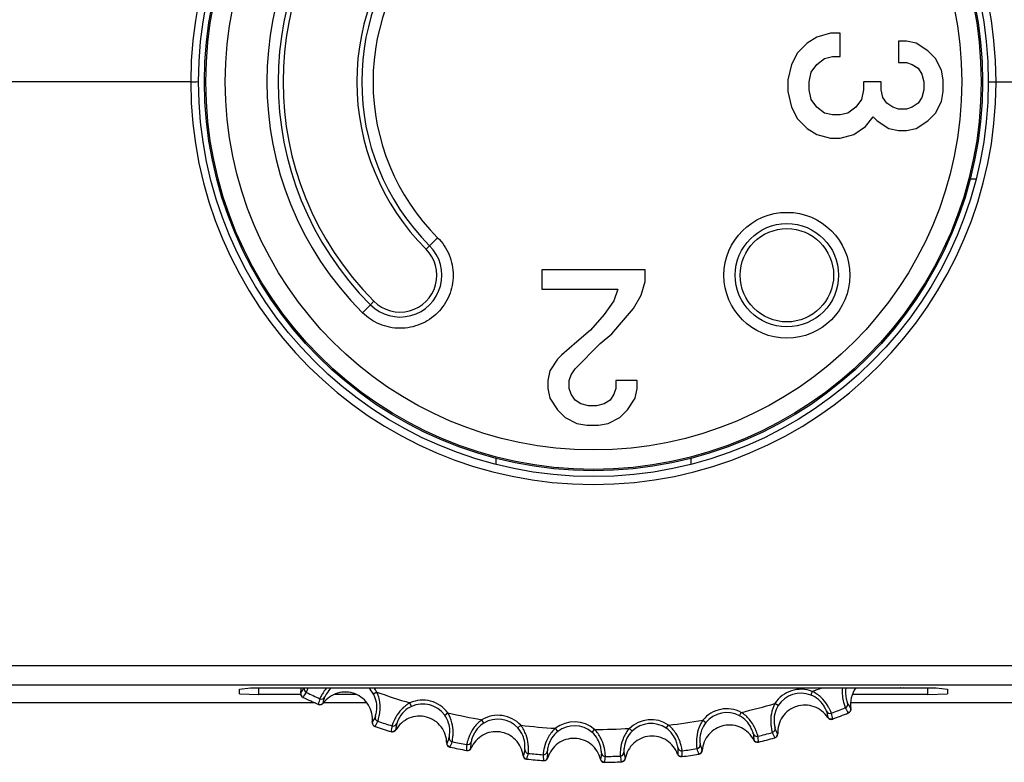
# Model space of a CAD drawing. Header units: millimetres. Extents: x 0 to 210, y 0 to 297.
# Tile 15 of 39: x 119 to 129, y 134 to 142. Entities that reach past the tile are written whole.
import ezdxf

# ---------------------------------------------------------------- set-up
doc = ezdxf.new("R2010")
doc.units = ezdxf.units.MM
doc.header["$LTSCALE"] = 19.36
doc.layers.get('0').update_dxf_attribs({"linetype": 'CONTINUOUS'})

msp = doc.modelspace()

# ---------------------------------------------------------------- linework, layer by layer
at = {"color": 7, "linetype": 'CONTINUOUS'}
for p, q in [((127.556, 141.6514), (127.416, 141.6114)), ((127.656, 141.6514), (127.556, 141.6514)), ((127.656, 141.4114), (127.656, 141.6514)), ((121.0781, 141.5517), (121.0782, 141.5517)), ((127.316, 141.5514), (127.216, 141.4514)), ((127.416, 141.6114), (127.316, 141.5514)), ((128.336, 141.5714), (128.256, 141.5714)), ((128.256, 141.5714), (128.256, 141.3514)), ((128.436, 141.5514), (128.336, 141.5714)), ((128.556, 141.4714), (128.436, 141.5514)), ((127.216, 141.4514), (127.156, 141.3314)), ((128.636, 141.3914), (128.556, 141.4714)), ((127.156, 141.3314), (127.116, 141.1714)), ((127.356, 141.2514), (127.416, 141.3314)), ((127.416, 141.3314), (127.496, 141.3914)), ((127.496, 141.3914), (127.576, 141.4114)), ((127.576, 141.4114), (127.656, 141.4114)), ((128.256, 141.3514), (128.336, 141.3514)), ((128.336, 141.3514), (128.396, 141.3314)), ((128.396, 141.3314), (128.456, 141.2914)), ((128.696, 141.2714), (128.636, 141.3914)), ((127.336, 141.1514), (127.356, 141.2514)), ((128.456, 141.2914), (128.496, 141.2314)), ((128.496, 141.2314), (128.516, 141.1514)), ((128.716, 141.1714), (128.696, 141.2714)), ((120.9784, 141.1538), (93.3451, 141.1525)), ((127.116, 141.1714), (127.116, 141.0514)), ((127.336, 141.0714), (127.336, 141.1514)), ((128.076, 141.1514), (127.896, 141.1514)), ((127.896, 141.1514), (127.896, 141.0714)), ((128.076, 141.0714), (128.076, 141.1514)), ((128.516, 141.1514), (128.516, 141.0714)), ((128.716, 141.0514), (128.716, 141.1714)), ((129.2584, 141.1537), (129.429, 141.1534)), ((127.116, 141.0514), (127.156, 140.8914)), ((127.356, 140.9714), (127.336, 141.0714)), ((127.896, 141.0714), (127.876, 140.9714)), ((128.096, 140.9914), (128.076, 141.0714)), ((128.516, 141.0714), (128.496, 140.9914)), ((128.696, 140.9514), (128.716, 141.0514)), ((127.416, 140.8914), (127.356, 140.9714)), ((127.876, 140.9714), (127.816, 140.8914)), ((128.136, 140.9314), (128.096, 140.9914)), ((128.196, 140.8914), (128.136, 140.9314)), ((128.456, 140.9314), (128.396, 140.8914)), ((128.496, 140.9914), (128.456, 140.9314)), ((128.636, 140.8314), (128.696, 140.9514)), ((127.156, 140.8914), (127.216, 140.7714)), ((127.496, 140.8314), (127.416, 140.8914)), ((127.576, 140.8114), (127.496, 140.8314)), ((127.736, 140.8314), (127.656, 140.8114)), ((127.816, 140.8914), (127.736, 140.8314)), ((128.256, 140.8714), (128.196, 140.8914)), ((128.336, 140.8714), (128.256, 140.8714)), ((128.396, 140.8914), (128.336, 140.8714)), ((128.556, 140.7514), (128.636, 140.8314)), ((127.216, 140.7714), (127.316, 140.6714)), ((127.656, 140.8114), (127.576, 140.8114)), ((127.916, 140.6914), (127.996, 140.7914)), ((127.996, 140.7914), (128.036, 140.7514)), ((128.036, 140.7514), (128.156, 140.6714)), ((128.436, 140.6714), (128.556, 140.7514)), ((127.316, 140.6714), (127.416, 140.6114)), ((127.416, 140.6114), (127.556, 140.5714)), ((127.656, 140.5714), (127.796, 140.6114)), ((127.796, 140.6114), (127.916, 140.6914)), ((128.156, 140.6714), (128.256, 140.6514)), ((128.256, 140.6514), (128.336, 140.6514)), ((128.336, 140.6514), (128.436, 140.6714)), ((127.556, 140.5714), (127.656, 140.5714)), ((129.0511, 140.1517), (128.9925, 140.1517)), ((125.6495, 139.2191), (124.5895, 139.2191)), ((124.5895, 139.2191), (124.5895, 139.0191)), ((125.6495, 139.0991), (125.6495, 139.2191)), ((125.6095, 138.9591), (125.6495, 139.0991)), ((124.5895, 139.0191), (125.3695, 139.0191)), ((125.3695, 139.0191), (125.3295, 138.8991)), ((125.3295, 138.8991), (125.2295, 138.7591)), ((125.5295, 138.8191), (125.6095, 138.9591)), ((125.4295, 138.6991), (125.5295, 138.8191)), ((125.2295, 138.7591), (125.0895, 138.5991)), ((125.3095, 138.5591), (125.4295, 138.6991)), ((125.0895, 138.5991), (124.9495, 138.4791)), ((125.1895, 138.4591), (125.3095, 138.5591)), ((124.9495, 138.4791), (124.7895, 138.3391)), ((124.9295, 138.1991), (125.1895, 138.4591)), ((124.7495, 138.2991), (124.6695, 138.1791)), ((124.7895, 138.3391), (124.7495, 138.2991)), ((124.8895, 138.1391), (124.9295, 138.1991)), ((124.6695, 138.1791), (124.6495, 138.0791)), ((124.8695, 138.0791), (124.8895, 138.1391)), ((124.6495, 138.0791), (124.6495, 137.9991)), ((124.6495, 137.9991), (124.6695, 137.8991)), ((124.8695, 137.9991), (124.8695, 138.0791)), ((124.8895, 137.9391), (124.8695, 137.9991)), ((125.3495, 137.9991), (125.3295, 137.9391)), ((125.5695, 138.0791), (125.3495, 138.0791)), ((125.3495, 138.0791), (125.3495, 137.9991)), ((125.5495, 137.8991), (125.5695, 137.9991)), ((125.5695, 137.9991), (125.5695, 138.0791)), ((124.6695, 137.8991), (124.7495, 137.7791)), ((124.9295, 137.8791), (124.8895, 137.9391)), ((124.9895, 137.8391), (124.9295, 137.8791)), ((125.2895, 137.8791), (125.2295, 137.8391)), ((125.3295, 137.9391), (125.2895, 137.8791)), ((125.4695, 137.7791), (125.5495, 137.8991)), ((124.7495, 137.7791), (124.8295, 137.6991)), ((125.0695, 137.8191), (124.9895, 137.8391)), ((125.1495, 137.8191), (125.0695, 137.8191)), ((125.2295, 137.8391), (125.1495, 137.8191)), ((125.3895, 137.6991), (125.4695, 137.7791)), ((124.8295, 137.6991), (124.9495, 137.6391)), ((125.2695, 137.6391), (125.3895, 137.6991)), ((124.9495, 137.6391), (125.0495, 137.6191)), ((125.0495, 137.6191), (125.1695, 137.6191)), ((125.1695, 137.6191), (125.2695, 137.6391)), ((124.1195, 137.2181), (124.1195, 137.2787)), ((126.1195, 137.2787), (126.1195, 137.2187)), ((121.4784, 134.9058), (121.594, 134.9184)), ((121.4784, 134.8575), (121.4784, 134.9058)), ((121.4784, 134.8575), (121.6784, 134.8502)), ((121.594, 134.9184), (128.6427, 134.9184)), ((121.6784, 134.8502), (121.6784, 134.9184)), ((122.1091, 134.8502), (121.6784, 134.8502)), ((122.6823, 134.8502), (122.4525, 134.8502)), ((128.5584, 134.8502), (127.7801, 134.8502)), ((128.5584, 134.8502), (128.5584, 134.9184)), ((128.5584, 134.8502), (128.7584, 134.8575)), ((128.6427, 134.9184), (128.7584, 134.9058)), ((128.7584, 134.9058), (128.7584, 134.8575)), ((122.2586, 134.7634), (41.0806, 134.7634)), ((122.1336, 134.8209), (122.1337, 134.8209)), ((122.7906, 134.7634), (122.3413, 134.7634)), ((134.8515, 134.7656), (127.7631, 134.7634)), ((127.5784, 134.5982), (127.5786, 134.5983)), ((122.8747, 134.5218), (122.8748, 134.5218)), ((126.8154, 134.3607), (126.8155, 134.3607)), ((123.645, 134.3092), (123.6452, 134.3091)), ((124.4346, 134.1857), (124.4348, 134.1857)), ((125.2332, 134.153), (125.2333, 134.153)), ((126.0302, 134.2116), (126.0304, 134.2116))]:
    msp.add_line(p, q, dxfattribs=at)
at = {"color": 9, "linetype": 'CONTINUOUS'}
for p, q in [((120.9783, 141.1479), (120.9783, 141.1537)), ((129.2584, 141.1537), (129.2584, 141.146)), ((123.3983, 139.4308), (123.5167, 139.5489)), ((122.8624, 138.8957), (122.8268, 138.859)), ((122.7448, 138.777), (122.8269, 138.8591)), ((132.4086, 135.1456), (41.0773, 135.1456)), ((41.0778, 134.9492), (132.4086, 134.9492)), ((122.1118, 134.8673), (122.1091, 134.8671)), ((122.8921, 134.8747), (122.8574, 134.855)), ((127.3686, 134.8824), (127.3542, 134.8452)), ((123.2484, 134.7279), (123.2319, 134.7642)), ((127.0184, 134.7361), (126.9849, 134.7577)), ((123.5899, 134.6382), (123.6221, 134.6617)), ((126.6207, 134.6316), (126.6393, 134.6669)), ((122.8478, 134.5654), (122.8451, 134.5649)), ((123.9929, 134.5565), (123.9723, 134.5907)), ((126.2438, 134.5868), (126.2747, 134.5615)), ((127.53, 134.615), (127.5283, 134.6129)), ((124.3423, 134.5063), (124.3717, 134.5333)), ((124.752, 134.4711), (124.7277, 134.5027)), ((125.1049, 134.461), (125.131, 134.4912)), ((125.4882, 134.5014), (125.516, 134.4727)), ((125.8677, 134.5029), (125.8902, 134.5359)), ((123.6134, 134.3494), (123.6112, 134.3487)), ((126.7692, 134.3828), (126.7672, 134.3809)), ((125.9868, 134.2389), (125.9847, 134.2372)), ((124.3986, 134.2221), (124.3965, 134.2211)), ((124.6481, 134.2006), (124.6463, 134.2221)), ((125.1932, 134.185), (125.1913, 134.1839))]:
    msp.add_line(p, q, dxfattribs=at)
at = {"color": 7, "linetype": 'CONTINUOUS'}
for centre, radius in [((125.1184, 141.1517), 4.06), ((125.1195, 141.1517), 4), ((127.1081, 139.1627), 0.48)]:
    msp.add_circle(centre, radius, dxfattribs=at)
at = {"color": 9, "linetype": 'CONTINUOUS'}
for centre, radius in [((125.1195, 141.1517), 3.9856), ((125.1195, 141.1517), 3.7857), ((127.1081, 139.1627), 0.6471), ((127.1081, 139.1627), 0.5312)]:
    msp.add_circle(centre, radius, dxfattribs=at)
for centre, radius, start, end in [((125.1184, 141.1528), 4.1401, 0.01277, 179.98723), ((125.1195, 141.1517), 3.3582, 135.02594, 224.98803), ((125.1195, 141.1517), 3.2423, 135.00041, 224.99956), ((125.1195, 141.1517), 2.3826, 135, 225), ((125.1195, 141.1517), 2.2666, 134.96259, 225), ((125.1184, 141.1505), 4.1402, 180.03679, 359.93663), ((123.1308, 139.163), 0.4298, 224.99666, 45), ((121.3236, 135.4167), 0.9608, 325.12199, 328.75695), ((121.5489, 135.2547), 0.7278, 323.42493, 328.16573), ((122.1843, 134.907), 0.04, 158.34758, 244.80988), ((125.1195, 141.1517), 6.9401, 244.82503, 246.08406), ((122.6138, 134.717), 0.28, 29.53765, 46.03526), ((122.6132, 134.7167), 0.3205, 29.53122, 38.99221), ((125.1195, 141.1517), 6.6605, 250.46294, 253.53705), ((127.2531, 134.585), 0.3191, 68.78547, 147.21454), ((127.253, 134.5853), 0.2789, 68.73936, 147.25958), ((125.1195, 141.1517), 6.6605, 289.73567, 290.63159), ((123.0015, 134.5914), 0.7283, 162.74463, 167.48262), ((122.3067, 134.7858), 0.04, 265.35034, 306.05325), ((122.3222, 134.844), 0.04, 246.09395, 332.49512), ((122.3775, 134.7898), 0.0463, 215.17715, 218.39171), ((123.3642, 134.4739), 0.3191, 36.05814, 114.48731), ((123.3643, 134.4742), 0.2789, 36.01136, 114.53232), ((125.1195, 141.1517), 6.6605, 283.19021, 286.26433), ((127.6934, 134.7496), 0.04, 291.89936, 18.38458), ((128.5908, 135.2145), 0.9712, 207.75681, 211.58614), ((125.1195, 141.1517), 6.6605, 257.0084, 260.08251), ((126.4907, 134.3845), 0.3191, 62.23992, 140.66917), ((126.4906, 134.3848), 0.2789, 62.19318, 140.71447), ((127.5521, 134.6946), 0.04, 204.16037, 290.6436), ((125.1195, 141.1517), 6.9401, 290.6432, 291.90225), ((126.8594, 134.4812), 0.7283, 9.2453, 13.98277), ((128.348, 135.0607), 0.7283, 208.56337, 213.30086), ((127.7708, 134.7516), 0.0463, 260.97769, 264.20918), ((122.2439, 134.8863), 0.7283, 329.97255, 334.71008), ((122.9152, 134.6131), 0.04, 164.8877, 251.37077), ((125.1195, 141.1517), 6.9401, 251.37047, 252.62954), ((123.0595, 134.5662), 0.04, 252.63317, 339.109), ((124.0526, 134.3574), 0.9754, 168.49286, 172.30576), ((124.1368, 134.3173), 0.3191, 42.60359, 121.03276), ((124.1369, 134.3176), 0.2789, 42.55682, 121.07777), ((124.9223, 134.2498), 0.3191, 49.14905, 127.57822), ((125.7103, 134.2723), 0.3191, 55.69447, 134.12371), ((125.7103, 134.2727), 0.2789, 55.64773, 134.16902), ((125.1195, 141.1517), 6.6605, 276.64476, 279.71887), ((123.7635, 134.3927), 0.7286, 169.29156, 174.0271), ((123.0507, 134.5067), 0.0401, 252.76147, 331.81553), ((123.1206, 134.5188), 0.0463, 221.7225, 224.93715), ((125.1195, 141.1517), 6.6605, 263.55385, 266.62796), ((124.9223, 134.2501), 0.2789, 49.10228, 127.62323), ((125.1195, 141.1517), 6.6605, 270.0993, 273.17342), ((126.8002, 134.4594), 0.04, 197.61416, 284.09088), ((125.1195, 141.1517), 6.9401, 284.09771, 285.35679), ((126.9468, 134.4979), 0.04, 285.34755, 11.7626), ((127.6321, 134.7321), 0.7277, 202.01434, 206.75587), ((126.9717, 134.4431), 0.04, 304.6231, 355.01869), ((127.0239, 134.491), 0.0463, 254.44991, 257.66442), ((123.675, 134.4045), 0.04, 171.43297, 257.91654), ((122.9768, 134.5994), 0.7283, 336.51808, 341.25541), ((125.1195, 141.1517), 6.9401, 257.91593, 259.17497), ((124.5424, 134.2822), 0.7282, 175.8355, 180.57354), ((123.8236, 134.3743), 0.04, 259.18514, 345.58574), ((126.1764, 134.333), 0.04, 278.81001, 5.30027), ((127.1593, 134.5836), 0.9748, 194.67342, 198.48868), ((126.088, 134.3263), 0.728, 2.69942, 7.43897), ((123.8217, 134.3142), 0.04, 278.44125, 319.13762), ((123.8897, 134.3341), 0.0463, 228.26806, 231.48262), ((124.4535, 134.2838), 0.04, 177.97957, 264.45569), ((123.7387, 134.3976), 0.7273, 343.06243, 347.80667), ((125.1195, 141.1517), 6.9401, 264.46135, 265.72042), ((124.6046, 134.2708), 0.04, 265.73003, 352.13178), ((125.6189, 134.2924), 0.9751, 181.59103, 184.13421), ((125.2407, 134.2526), 0.04, 184.52252, 271.00477), ((125.3923, 134.257), 0.04, 272.27519, 358.73733), ((126.3981, 134.394), 0.9757, 188.1294, 191.94125), ((126.0264, 134.3114), 0.04, 191.07046, 277.54668), ((125.3044, 134.2604), 0.7273, 356.15335, 0.89754), ((125.1195, 141.1517), 6.9401, 277.55226, 278.81136), ((126.8845, 134.4878), 0.7284, 195.47249, 200.20982), ((126.1949, 134.2758), 0.0401, 278.94333, 357.9971), ((126.2523, 134.3174), 0.0463, 247.90432, 251.11898), ((125.3292, 134.2612), 0.7283, 182.38104, 187.11897), ((124.6096, 134.2108), 0.04, 284.9867, 335.38269), ((124.6749, 134.2384), 0.0463, 234.8135, 238.02809), ((124.5167, 134.2844), 0.7283, 349.60881, 354.34677), ((125.1195, 141.1517), 6.9401, 271.00682, 272.26588), ((126.115, 134.3303), 0.73, 188.93227, 193.65876), ((125.4658, 134.2328), 0.0463, 241.33832, 244.57296)]:
    msp.add_arc(centre, radius, start, end, dxfattribs=at)
at = {"color": 7, "linetype": 'CONTINUOUS'}
for centre, radius, start, end in [((125.1195, 141.1517), 3.1911, 135.02022, 224.97425), ((125.1195, 141.1517), 2.4338, 134.95678, 224.97737), ((123.1308, 139.163), 0.3786, 224.78298, 45.14544), ((122.1481, 134.8583), 0.04, 167.21784, 244.74237), ((121.8335, 134.9295), 0.2826, 347.24071, 357.72879), ((122.1505, 134.8572), 0.04, 165.31051, 244.68806), ((128.0431, 134.7521), 0.2809, 143.65017, 189.54364), ((125.1195, 141.1517), 6.9996, 244.74781, 246.16145), ((122.3067, 134.7861), 0.0402, 246.24184, 265.35034), ((122.309, 134.7848), 0.04, 246.21343, 323.67161), ((122.3059, 134.7866), 0.0411, 306.05325, 325.27981), ((125.1195, 141.1517), 6.9996, 290.56599, 291.97962), ((127.7266, 134.6989), 0.04, 292.03161, 9.48979), ((122.8849, 134.5606), 0.04, 173.76329, 251.28764), ((127.5618, 134.6347), 0.04, 213.03602, 290.56037), ((125.1195, 141.1517), 6.9996, 251.29326, 252.7069), ((123.0531, 134.5059), 0.04, 252.75888, 330.21706), ((126.9741, 134.4438), 0.04, 285.48615, 2.94433), ((126.9708, 134.4432), 0.0408, 355.01869, 4.56736), ((123.6508, 134.3488), 0.04, 180.30875, 257.83309), ((126.803, 134.3988), 0.04, 206.49057, 284.01447), ((125.1195, 141.1517), 6.9996, 284.02052, 285.4342), ((126.9715, 134.4433), 0.0402, 285.51819, 304.6231), ((125.1195, 141.1517), 6.9996, 257.83871, 259.25236), ((123.8216, 134.3144), 0.0402, 259.33285, 278.44125), ((123.8241, 134.3137), 0.04, 259.30434, 336.76252), ((123.8209, 134.3147), 0.0408, 319.13762, 338.3866), ((126.0223, 134.2509), 0.04, 199.94513, 277.46891), ((125.1195, 141.1517), 6.9996, 277.47508, 278.88872), ((126.1974, 134.2761), 0.04, 278.9407, 356.39888), ((124.4358, 134.2257), 0.04, 186.85422, 264.378), ((125.1195, 141.1517), 6.9996, 264.38417, 265.79781), ((124.6095, 134.211), 0.0402, 265.8781, 284.9867), ((124.6121, 134.2106), 0.04, 265.84978, 343.30794), ((124.6087, 134.2112), 0.0408, 335.38269, 344.93223), ((125.2298, 134.193), 0.04, 193.39967, 270.92392), ((125.1195, 141.1517), 6.9996, 270.92962, 272.34327), ((125.4066, 134.198), 0.04, 272.39525, 349.85343)]:
    msp.add_arc(centre, radius, start, end, dxfattribs=at)
for points, knots in [([(120.9783, 141.1538), (120.9883, 141.1536), (121.007, 141.154), (121.0315, 141.1533), (121.0482, 141.1545), (121.0561, 141.1531), (121.0583, 141.1532)], [0, 0, 0, 0, 0.3764696, 0.6994919, 0.9174858, 1, 1, 1, 1]), ([(129.1784, 141.1517), (129.1791, 141.1517), (129.1807, 141.1542), (129.186, 141.1536), (129.1932, 141.1536), (129.2031, 141.1536), (129.215, 141.1537), (129.2337, 141.1537), (129.2484, 141.1536), (129.2584, 141.1538)], [0, 0, 0, 0, 0.0272771, 0.086976, 0.1799457, 0.3035599, 0.4538222, 0.6247769, 1, 1, 1, 1]), ([(122.8451, 134.5649), (122.8517, 134.6246), (122.8242, 134.752), (122.6761, 134.8759), (122.4832, 134.8848), (122.3768, 134.8095), (122.3413, 134.7611)], [0, 0, 0, 0, 0.2500257, 0.5000006, 0.7499754, 1, 1, 1, 1]), ([(127.5283, 134.6129), (127.4956, 134.6632), (127.3937, 134.7445), (127.2006, 134.7467), (127.0456, 134.6314), (127.011, 134.5058), (127.0141, 134.4458)], [0, 0, 0, 0, 0.2500257, 0.5000006, 0.7499754, 1, 1, 1, 1]), ([(127.7635, 134.7058), (127.7648, 134.6991), (127.764, 134.6845), (127.7558, 134.6724), (127.7506, 134.6679)], [0, 0, 0, 0, 0.5001848, 1, 1, 1, 1]), ([(122.8745, 134.5219), (122.8659, 134.5248), (122.8504, 134.537), (122.8465, 134.5565), (122.8478, 134.5654)], [0, 0, 0, 0, 0.4999209, 1, 1, 1, 1]), ([(123.6108, 134.3486), (123.6105, 134.4086), (123.5687, 134.532), (123.4074, 134.6383), (123.2147, 134.6251), (123.1177, 134.5382), (123.0879, 134.4861)], [0, 0, 0, 0, 0.2500257, 0.5000006, 0.7499754, 1, 1, 1, 1]), ([(126.7672, 134.3809), (126.7405, 134.4347), (126.6485, 134.527), (126.4569, 134.5512), (126.2898, 134.4543), (126.2411, 134.3335), (126.2373, 134.2736)], [0, 0, 0, 0, 0.2500257, 0.5000006, 0.7499754, 1, 1, 1, 1]), ([(127.5783, 134.5982), (127.5698, 134.595), (127.55, 134.5946), (127.5347, 134.6072), (127.53, 134.615)], [0, 0, 0, 0, 0.4999209, 1, 1, 1, 1]), ([(123.086, 134.488), (123.0827, 134.4819), (123.0729, 134.4712), (123.0589, 134.467), (123.052, 134.4667)], [0, 0, 0, 0, 0.5001858, 1, 1, 1, 1]), ([(124.3961, 134.221), (124.389, 134.2806), (124.3334, 134.3984), (124.161, 134.4856), (123.9711, 134.4505), (123.8846, 134.3531), (123.8609, 134.2979)], [0, 0, 0, 0, 0.2500257, 0.5000006, 0.7499754, 1, 1, 1, 1]), ([(123.6449, 134.3092), (123.636, 134.3111), (123.6192, 134.3215), (123.6131, 134.3404), (123.6134, 134.3494)], [0, 0, 0, 0, 0.499921, 1, 1, 1, 1]), ([(125.1909, 134.1837), (125.177, 134.2421), (125.1083, 134.3528), (124.9272, 134.4198), (124.7425, 134.3633), (124.6676, 134.2566), (124.6504, 134.1991)], [0, 0, 0, 0, 0.2500257, 0.5000006, 0.7499754, 1, 1, 1, 1]), ([(125.9847, 134.2373), (125.9642, 134.2937), (125.8834, 134.3959), (125.6958, 134.4418), (125.5187, 134.3646), (125.4565, 134.2501), (125.446, 134.191)], [0, 0, 0, 0, 0.2500257, 0.5000006, 0.7499754, 1, 1, 1, 1]), ([(126.8152, 134.3606), (126.8064, 134.3584), (126.7867, 134.3603), (126.773, 134.3746), (126.7692, 134.3828)], [0, 0, 0, 0, 0.4999226, 1, 1, 1, 1]), ([(126.03, 134.2116), (126.0211, 134.2104), (126.0017, 134.2145), (125.9896, 134.2303), (125.9868, 134.2389)], [0, 0, 0, 0, 0.4999251, 1, 1, 1, 1]), ([(126.2348, 134.2745), (126.2346, 134.2676), (126.2305, 134.2536), (126.2198, 134.2437), (126.2137, 134.2404)], [0, 0, 0, 0, 0.5001858, 1, 1, 1, 1]), ([(124.4345, 134.1857), (124.4255, 134.1866), (124.4075, 134.195), (124.3994, 134.213), (124.3986, 134.2221)], [0, 0, 0, 0, 0.4999251, 1, 1, 1, 1]), ([(125.233, 134.153), (125.2239, 134.1529), (125.2052, 134.1592), (125.195, 134.1762), (125.1932, 134.1851)], [0, 0, 0, 0, 0.499921, 1, 1, 1, 1]), ([(125.4436, 134.1922), (125.4426, 134.1854), (125.4369, 134.1719), (125.4251, 134.1633), (125.4187, 134.1607)], [0, 0, 0, 0, 0.500185, 1, 1, 1, 1])]:
    msp.add_open_spline(points, degree=3, knots=knots, dxfattribs=at)
at = {"color": 9, "linetype": 'CONTINUOUS'}
for points, knots in [([(123.5167, 139.5489), (123.5419, 139.5236), (123.5877, 139.4683), (123.638, 139.373), (123.6691, 139.2699), (123.6839, 139.1276), (123.6476, 138.9485), (123.5265, 138.7667), (123.3446, 138.6458), (123.1655, 138.6099), (123.0231, 138.6247), (122.9201, 138.6559), (122.825, 138.7066), (122.7698, 138.7525), (122.7443, 138.7775)], [0, 0, 0, 0, 0.0626488, 0.1252928, 0.1879649, 0.250605, 0.3753035, 0.50001, 0.6247147, 0.7494084, 0.812045, 0.8747115, 0.9373472, 1, 1, 1, 1]), ([(122.1673, 134.8708), (122.1698, 134.8751), (122.1759, 134.8911), (122.1823, 134.9068), (122.1861, 134.9182)], [0, 0, 0, 0, 0.2933738, 1, 1, 1, 1]), ([(122.3765, 134.9184), (122.3649, 134.9049), (122.3459, 134.8798), (122.3247, 134.8456), (122.313, 134.8222), (122.3071, 134.811), (122.306, 134.8074)], [0, 0, 0, 0, 0.4048857, 0.7140852, 0.9147095, 1, 1, 1, 1]), ([(122.4219, 134.9184), (122.4026, 134.8995), (122.3796, 134.8688), (122.3617, 134.8354), (122.3577, 134.8255)], [0, 0, 0, 0, 0.7160489, 1, 1, 1, 1]), ([(122.8766, 134.6235), (122.879, 134.6299), (122.8854, 134.6528), (122.8943, 134.7016), (122.8914, 134.7751), (122.8722, 134.8288), (122.8574, 134.855)], [0, 0, 0, 0, 0.0857736, 0.2985267, 0.6212468, 1, 1, 1, 1]), ([(122.9025, 134.5752), (122.9037, 134.5778), (122.9062, 134.5869), (122.9117, 134.6054), (122.9181, 134.6342), (122.9267, 134.6892), (122.9267, 134.7726), (122.9079, 134.8412), (122.8921, 134.8747)], [0, 0, 0, 0, 0.0280556, 0.0919761, 0.189344, 0.3165279, 0.6375886, 1, 1, 1, 1]), ([(127.5156, 134.6782), (127.5134, 134.6847), (127.5039, 134.7065), (127.4799, 134.7498), (127.4311, 134.8049), (127.3823, 134.8343), (127.3542, 134.8452)], [0, 0, 0, 0, 0.0857736, 0.2985268, 0.6212468, 1, 1, 1, 1]), ([(127.5662, 134.6572), (127.5654, 134.6599), (127.5617, 134.6686), (127.5542, 134.6864), (127.541, 134.7127), (127.5128, 134.7607), (127.46, 134.8253), (127.402, 134.8665), (127.3686, 134.8824)], [0, 0, 0, 0, 0.0280555, 0.0919761, 0.1893439, 0.3165278, 0.6375885, 1, 1, 1, 1]), ([(127.6785, 134.9183), (127.6756, 134.8909), (127.6758, 134.841), (127.6865, 134.7777), (127.6995, 134.7373), (127.7055, 134.7177), (127.7083, 134.7125)], [0, 0, 0, 0, 0.3932829, 0.7085305, 0.915207, 1, 1, 1, 1]), ([(127.7131, 134.9183), (127.7071, 134.8811), (127.7102, 134.8268), (127.7253, 134.7761), (127.7313, 134.7622)], [0, 0, 0, 0, 0.7135441, 1, 1, 1, 1]), ([(123.2319, 134.7642), (123.1995, 134.7465), (123.144, 134.702), (123.0949, 134.6345), (123.0695, 134.585), (123.0578, 134.5579), (123.0514, 134.5397), (123.0481, 134.5309), (123.0475, 134.5281)], [0, 0, 0, 0, 0.3623923, 0.6834526, 0.8106428, 0.9080161, 0.9719428, 1, 1, 1, 1]), ([(126.9849, 134.7577), (126.9671, 134.7248), (126.9441, 134.6567), (126.9398, 134.5727), (126.9454, 134.5174), (126.9501, 134.489), (126.9545, 134.4708), (126.9564, 134.4619), (126.9574, 134.4594)], [0, 0, 0, 0, 0.3667481, 0.6907767, 0.8164711, 0.9113291, 0.9729733, 1, 1, 1, 1]), ([(123.2484, 134.7279), (123.221, 134.7154), (123.1657, 134.6779), (123.1196, 134.6112), (123.1006, 134.5655), (123.0968, 134.552)], [0, 0, 0, 0, 0.3794454, 0.8228421, 1, 1, 1, 1]), ([(123.6354, 134.4104), (123.6371, 134.417), (123.6408, 134.4405), (123.6441, 134.49), (123.6328, 134.5627), (123.6076, 134.6138), (123.5899, 134.6382)], [0, 0, 0, 0, 0.0857735, 0.298526, 0.6212456, 1, 1, 1, 1]), ([(123.6666, 134.3654), (123.6675, 134.3681), (123.6689, 134.3774), (123.6723, 134.3964), (123.6754, 134.4257), (123.6776, 134.4814), (123.6681, 134.5643), (123.6416, 134.6302), (123.6221, 134.6617)], [0, 0, 0, 0, 0.0280555, 0.0919761, 0.1893439, 0.3165278, 0.6375885, 1, 1, 1, 1]), ([(126.8099, 134.4206), (126.8095, 134.4233), (126.8068, 134.432), (126.8017, 134.45), (126.7918, 134.4771), (126.7695, 134.528), (126.7245, 134.5989), (126.671, 134.647), (126.6393, 134.6669)], [0, 0, 0, 0, 0.0270214, 0.0886534, 0.1834797, 0.3091577, 0.6332103, 1, 1, 1, 1]), ([(127.0184, 134.7361), (127.0021, 134.7108), (126.9758, 134.6493), (126.9731, 134.5682), (126.9819, 134.5195), (126.986, 134.5061)], [0, 0, 0, 0, 0.3796206, 0.8230301, 1, 1, 1, 1]), ([(123.9723, 134.5907), (123.9422, 134.5693), (123.892, 134.5189), (123.851, 134.4462), (123.8314, 134.3941), (123.8229, 134.3659), (123.8186, 134.3471), (123.8163, 134.3379), (123.816, 134.3351)], [0, 0, 0, 0, 0.3623921, 0.6834523, 0.8106426, 0.9080158, 0.9719428, 1, 1, 1, 1]), ([(123.9929, 134.5565), (123.967, 134.541), (123.9163, 134.4974), (123.8781, 134.4258), (123.8645, 134.3782), (123.8623, 134.3644)], [0, 0, 0, 0, 0.3796083, 0.823017, 1, 1, 1, 1]), ([(126.2438, 134.5868), (126.2226, 134.5565), (126.1924, 134.4921), (126.1781, 134.4099), (126.1772, 134.3542), (126.1786, 134.3248), (126.1809, 134.3056), (126.1818, 134.2962), (126.1826, 134.2935)], [0, 0, 0, 0, 0.362394, 0.6834565, 0.8106461, 0.9080188, 0.9719428, 1, 1, 1, 1]), ([(126.2747, 134.5615), (126.2556, 134.5382), (126.2225, 134.4801), (126.2105, 134.3999), (126.2137, 134.3505), (126.2163, 134.3367)], [0, 0, 0, 0, 0.3794026, 0.8227817, 1, 1, 1, 1]), ([(126.7621, 134.4473), (126.7606, 134.4539), (126.7536, 134.4767), (126.7347, 134.5225), (126.6926, 134.5828), (126.6474, 134.6176), (126.6207, 134.6316)], [0, 0, 0, 0, 0.0857737, 0.2985279, 0.6212471, 1, 1, 1, 1]), ([(124.4135, 134.2852), (124.4144, 134.292), (124.4155, 134.3157), (124.4131, 134.3652), (124.3936, 134.4361), (124.3628, 134.4841), (124.3423, 134.5063)], [0, 0, 0, 0, 0.0857737, 0.2985251, 0.6212448, 1, 1, 1, 1]), ([(124.4496, 134.244), (124.4502, 134.2467), (124.4506, 134.2558), (124.4517, 134.2744), (124.4516, 134.3032), (124.4477, 134.3587), (124.4291, 134.4407), (124.3949, 134.5039), (124.3717, 134.5333)], [0, 0, 0, 0, 0.0270214, 0.0886535, 0.1834797, 0.3091578, 0.6332103, 1, 1, 1, 1]), ([(124.7277, 134.5027), (124.7002, 134.4781), (124.6561, 134.4222), (124.6236, 134.3453), (124.6101, 134.2913), (124.6048, 134.2623), (124.6027, 134.2431), (124.6015, 134.2338), (124.6016, 134.2309)], [0, 0, 0, 0, 0.3623921, 0.6834522, 0.8106426, 0.9080158, 0.9719428, 1, 1, 1, 1]), ([(124.752, 134.4711), (124.7281, 134.4527), (124.6827, 134.4036), (124.6529, 134.3281), (124.6448, 134.2793), (124.6442, 134.2653)], [0, 0, 0, 0, 0.3796074, 0.8230162, 1, 1, 1, 1]), ([(125.2008, 134.2495), (125.2009, 134.2563), (125.1993, 134.28), (125.1913, 134.3289), (125.1639, 134.3972), (125.1277, 134.4413), (125.1049, 134.461)], [0, 0, 0, 0, 0.0857733, 0.2985273, 0.6212466, 1, 1, 1, 1]), ([(125.2414, 134.2126), (125.2417, 134.2155), (125.241, 134.2249), (125.24, 134.2442), (125.2363, 134.2734), (125.2259, 134.3281), (125.1979, 134.4067), (125.1571, 134.465), (125.131, 134.4912)], [0, 0, 0, 0, 0.0280555, 0.091976, 0.1893438, 0.3165276, 0.6375884, 1, 1, 1, 1]), ([(125.4882, 134.5014), (125.4636, 134.4738), (125.4262, 134.4132), (125.4027, 134.3332), (125.3955, 134.278), (125.3935, 134.2485), (125.3936, 134.2293), (125.3935, 134.2198), (125.3939, 134.217)], [0, 0, 0, 0, 0.3623923, 0.6834524, 0.8106426, 0.9080158, 0.9719428, 1, 1, 1, 1]), ([(125.5159, 134.4727), (125.4943, 134.4518), (125.4548, 134.3978), (125.4338, 134.3195), (125.4313, 134.2701), (125.4323, 134.2561)], [0, 0, 0, 0, 0.3794536, 0.8228467, 1, 1, 1, 1]), ([(125.9871, 134.3037), (125.9864, 134.3105), (125.9821, 134.3339), (125.9685, 134.3816), (125.9335, 134.4463), (125.8926, 134.486), (125.8677, 134.5029)], [0, 0, 0, 0, 0.0857737, 0.2985251, 0.6212449, 1, 1, 1, 1]), ([(126.0316, 134.2718), (126.0315, 134.2745), (126.0299, 134.2835), (126.0268, 134.3019), (126.0201, 134.3299), (126.0037, 134.3831), (125.967, 134.4587), (125.9194, 134.5125), (125.8902, 134.5359)], [0, 0, 0, 0, 0.0270214, 0.0886535, 0.1834797, 0.3091578, 0.6332103, 1, 1, 1, 1]), ([(125.4437, 134.192), (125.4423, 134.1831), (125.4331, 134.1657), (125.4148, 134.1583), (125.4057, 134.158)], [0, 0, 0, 0, 0.4996657, 1, 1, 1, 1])]:
    msp.add_open_spline(points, degree=3, knots=knots, dxfattribs=at)
at = {"color": 7, "linetype": 'CONTINUOUS'}
for points in [[(128.3027, 134.9181), (128.294, 134.9149), (128.2836, 134.9149), (128.2749, 134.9181)], [(128.3018, 134.9183), (128.295, 134.9164), (128.2875, 134.9164), (128.2807, 134.9182)], [(122.3035, 134.746), (122.3126, 134.7452), (122.3226, 134.748), (122.3301, 134.7534)], [(127.7392, 134.6609), (127.7434, 134.6625), (127.7473, 134.6649), (127.7506, 134.6679)], [(123.0388, 134.4685), (123.043, 134.4672), (123.0476, 134.4666), (123.052, 134.4667)], [(126.9944, 134.4102), (127.0037, 134.4167), (127.0105, 134.4284), (127.0114, 134.4397)], [(123.8275, 134.2746), (123.8366, 134.276), (123.8457, 134.281), (123.8517, 134.2879)], [(126.201, 134.2362), (126.2054, 134.2369), (126.2098, 134.2383), (126.2137, 134.2404)], [(124.6199, 134.1722), (124.6308, 134.1751), (124.6411, 134.1839), (124.6458, 134.1942)], [(125.4057, 134.158), (125.4101, 134.1581), (125.4146, 134.1591), (125.4187, 134.1607)]]:
    msp.add_open_spline(points, degree=3, dxfattribs=at)
at = {"color": 9, "linetype": 'CONTINUOUS'}
for points in [[(122.3396, 134.7632), (122.3455, 134.784), (122.351, 134.805), (122.3577, 134.8255)], [(127.5156, 134.6782), (127.5211, 134.6573), (127.526, 134.6362), (127.5301, 134.6149)], [(127.7506, 134.6679), (127.7472, 134.6649), (127.7434, 134.6625), (127.7393, 134.6609)], [(122.8766, 134.6235), (122.8677, 134.6038), (122.8581, 134.5844), (122.8478, 134.5654)], [(126.7621, 134.4473), (126.7651, 134.4259), (126.7676, 134.4043), (126.7692, 134.3828)], [(127.0114, 134.4464), (127.0028, 134.4662), (126.9938, 134.4859), (126.986, 134.5061)], [(123.6354, 134.4104), (123.6287, 134.3898), (123.6215, 134.3694), (123.6134, 134.3494)], [(123.8588, 134.2996), (123.8598, 134.3212), (123.8604, 134.3428), (123.8623, 134.3644)], [(124.4135, 134.2852), (124.4092, 134.264), (124.4043, 134.2429), (124.3986, 134.222)], [(125.2008, 134.2495), (125.199, 134.2279), (125.1966, 134.2064), (125.1932, 134.185)], [(125.9871, 134.3037), (125.9877, 134.2821), (125.9878, 134.2604), (125.9869, 134.2388)]]:
    msp.add_open_spline(points, degree=3, dxfattribs=at)

doc.saveas('drawing.dxf')
